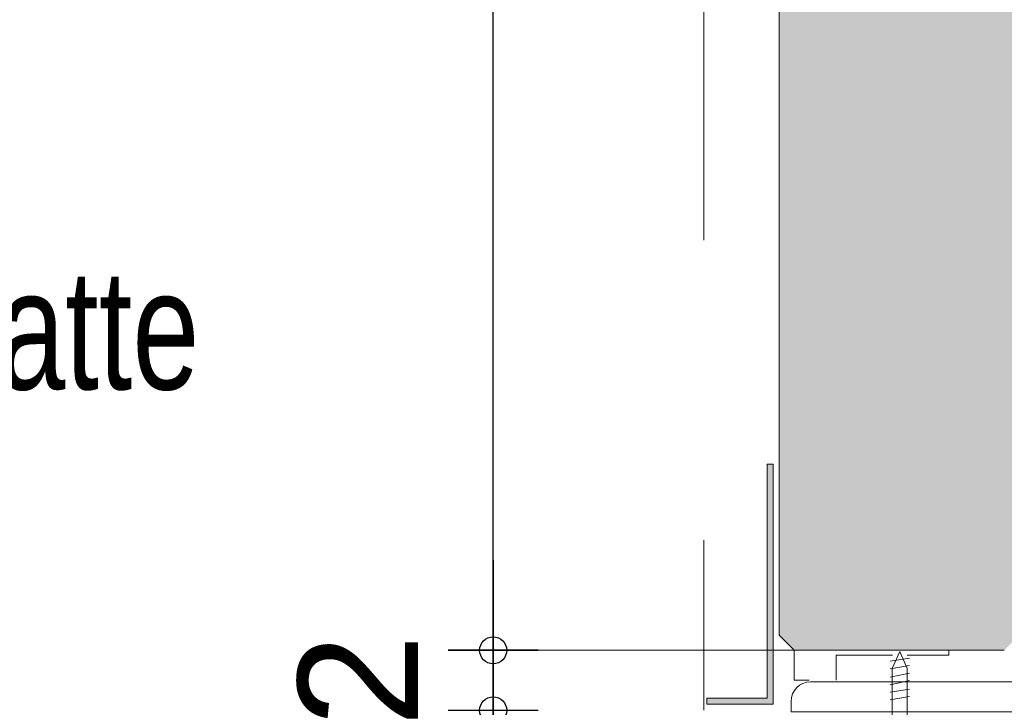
# Model space of a CAD drawing. Header units: metres. Extents: x 1314 to 1415, y -87 to -52.
# Tile 242 of 256: x 1402.828 to 1403.156, y -76.555 to -76.326. Entities that reach past the tile are written whole.
import ezdxf

# ---------------------------------------------------------------- set-up
doc = ezdxf.new("R2010")
doc.units = ezdxf.units.M
doc.header["$PDMODE"] = 65
for name, pattern in [('AUSGEZOGEN', [0]), ('PUNKT2_S9', [0.0015, 0, -0.0015]), ('STRICHLINIE2_S3', [0.275, 0.2, -0.07500000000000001])]:
    doc.linetypes.add(name, pattern=pattern)
doc.layers.add('XR$9$_40732', color=7, linetype='Continuous')
doc.layers.add('XR$9$_42154', color=7, linetype='Continuous')
for name, color, linetype, lineweight in [('XR$9$Fenster', 3, 'AUSGEZOGEN', 18), ('XR$9$Maßlinie 1_50', 7, 'AUSGEZOGEN', 25), ('XR$9$Muster', 4, 'AUSGEZOGEN', 13), ('XR$9$Möblierung', 4, 'AUSGEZOGEN', 13), ('XR$9$SNL_D_BD_FL_250', 7, 'AUSGEZOGEN', 18), ('XR$9$Text 1_100', 3, 'AUSGEZOGEN', 18), ('XR$9$Wand', 1, 'AUSGEZOGEN', 50), ('XR$9$Wand Mauerwerk tr_1', 42, 'AUSGEZOGEN', 18)]:
    doc.layers.add(name, color=color, linetype=linetype, lineweight=lineweight)
doc.styles.add('ARIAL', font='arial.ttf')
doc.dimstyles.new('DIMSTYLE_28', dxfattribs={"dimtxt": 0.04, "dimasz": 0.03, "dimexe": 0, "dimexo": 1e-06, "dimgap": 0.02, "dimtad": 2, "dimdec": 1, "dimlfac": 100, "dimrnd": 0.5, "dimzin": 4, "dimdsep": 46, "dimtxsty": 'ARIAL', "dimblk1": 'ALL_ML_KREIS', "dimblk2": 'ALL_ML_KREIS', "dimsah": 1, "dimcen": 0, "dimse1": 1, "dimse2": 1, "dimclrd": 7, "dimclre": 7, "dimclrt": 7, "dimadec": 0, "dimazin": 0, "dimtfac": 1, "dimtdec": 0, "dimtix": 1, "dimtmove": 2, "dimatfit": 3, "dimfxl": 0, "dimtzin": 0, "dimlwd": 0, "dimlwe": 25, "dimarcsym": 0})
doc.dimstyles.new('DIMSTYLE_29', dxfattribs={"dimtxt": 0.04, "dimasz": 0.03, "dimexe": 0, "dimexo": 1e-06, "dimgap": 0.02, "dimtad": 2, "dimdec": 1, "dimlfac": 100, "dimrnd": 0.5, "dimzin": 4, "dimdsep": 46, "dimtxsty": 'ARIAL', "dimblk1": 'ALL_ML_KREIS', "dimblk2": 'ALL_ML_KREIS', "dimsah": 1, "dimcen": 0, "dimse1": 1, "dimse2": 1, "dimclrd": 7, "dimclre": 7, "dimclrt": 7, "dimadec": 0, "dimazin": 0, "dimtfac": 1, "dimtdec": 0, "dimtix": 1, "dimtmove": 2, "dimatfit": 3, "dimfxl": 0, "dimtvp": 1.2, "dimtzin": 0, "dimlwd": 0, "dimlwe": 25, "dimarcsym": 0})
doc.dimstyles.new('DIMSTYLE_42', dxfattribs={"dimtxt": 0.03, "dimasz": 0.03, "dimexe": 0, "dimexo": 1e-06, "dimgap": 0.015, "dimtad": 2, "dimdec": 0, "dimlfac": 1000, "dimrnd": 5, "dimzin": 12, "dimdsep": 46, "dimtxsty": 'ARIAL', "dimblk1": 'ALL_ML_KREIS', "dimblk2": 'ALL_ML_KREIS', "dimsah": 1, "dimcen": 0, "dimse1": 1, "dimse2": 1, "dimclrd": 7, "dimclre": 7, "dimclrt": 7, "dimadec": 0, "dimazin": 0, "dimtfac": 1, "dimtdec": 0, "dimtix": 1, "dimtmove": 2, "dimatfit": 3, "dimfxl": 0, "dimtzin": 0, "dimlwd": 0, "dimlwe": 25, "dimarcsym": 0})
pattern_1 = [(90.00000000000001, (-0.07500000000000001, 0.07499999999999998), (-0.03750000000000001, 0.03749999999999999), [0.0375, -0.0375]), (180, (-0.07500000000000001, 0.07499999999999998), (-0.03750000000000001, -0.03749999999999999), [0.0375, -0.0375])]

# ---------------------------------------------------------------- blocks, each defined once
blk = doc.blocks.new('COMPLEXOBJECT_52')
at = {"layer": 'XR$9$_40732', "color": 3, "linetype": 'AUSGEZOGEN', "lineweight": 13, "transparency": 33554687}
for p, q in [((1403.201456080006, -76.43636920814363), (1403.204956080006, -76.43636920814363)), ((1403.204956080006, -76.43636920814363), (1403.204956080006, -76.55636920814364)), ((1403.194956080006, -76.53336920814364), (1403.194956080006, -76.44286920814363)), ((1403.091456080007, -76.54636920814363), (1403.181956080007, -76.54636920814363)), ((1403.084956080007, -76.55636920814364), (1403.084956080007, -76.55286920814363)), ((1403.204956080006, -76.55636920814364), (1403.084956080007, -76.55636920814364)), ((1403.135456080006, -76.55636665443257), (1403.115956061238, -76.55636665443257))]:
    blk.add_line(p, q, dxfattribs=at)
for centre, radius, start, end in [((1403.201456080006, -76.44286920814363), 0.006500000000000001, 90, 180), ((1403.181956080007, -76.53336920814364), 0.013, 270, 0), ((1403.091456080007, -76.55286920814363), 0.006500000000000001, 90, 180)]:
    blk.add_arc(centre, radius, start, end, dxfattribs=at)
blk = doc.blocks.new('ALL_ML_KREIS')
at = {"color": 0, "linetype": 'ByBlock', "lineweight": -2}
for p, q in [((0, -0.5), (0, 0.5)), ((-1, 0), (0.5, 0))]:
    blk.add_line(p, q, dxfattribs=at)
blk.add_circle((0, 0), 0.15, dxfattribs=at)
blk = doc.blocks.new('*D561')
at = {"layer": 'DEFPOINTS', "color": 7, "linetype": 'AUSGEZOGEN', "lineweight": 25, "transparency": 33554687}
for p in [(1401.821456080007, -75.91520793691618), (1403.081979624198, -75.92538580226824), (1401.821456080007, -77.06804428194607)]:
    blk.add_point(p, dxfattribs=at)
at = {"layer": 'XR$9$Maßlinie 1_50', "color": 7, "linetype": 'AUSGEZOGEN', "lineweight": -2, "transparency": 33554687}
blk.add_line((1401.821456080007, -77.06804428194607), (1403.081979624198, -77.06804428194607), dxfattribs=at)
at = {"layer": 'XR$9$Maßlinie 1_50', "color": 7, "linetype": 'AUSGEZOGEN', "lineweight": 25, "transparency": 33554687, "xscale": 0.03, "yscale": 0.03, "zscale": 0.03, "rotation": 180}
blk.add_blockref('ALL_ML_KREIS', (1401.821456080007, -77.06804428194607), dxfattribs=at)
at = {"layer": 'XR$9$Maßlinie 1_50', "color": 7, "linetype": 'AUSGEZOGEN', "lineweight": 25, "transparency": 33554687, "xscale": 0.03, "yscale": 0.03, "zscale": 0.03}
blk.add_blockref('ALL_ML_KREIS', (1403.081979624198, -77.06804428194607), dxfattribs=at)
blk = doc.blocks.new('*D563')
at = {"layer": 'DEFPOINTS', "color": 7, "linetype": 'AUSGEZOGEN', "lineweight": 25, "transparency": 33554687}
for p in [(1403.081979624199, -76.19901437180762), (1403.205967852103, -76.55636920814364), (1403.081979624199, -77.06804428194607)]:
    blk.add_point(p, dxfattribs=at)
at = {"layer": 'XR$9$Maßlinie 1_50', "color": 7, "linetype": 'AUSGEZOGEN', "lineweight": -2, "transparency": 33554687}
blk.add_line((1403.081979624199, -77.06804428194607), (1403.205967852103, -77.06804428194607), dxfattribs=at)
at = {"layer": 'XR$9$Maßlinie 1_50', "color": 7, "linetype": 'AUSGEZOGEN', "lineweight": 25, "transparency": 33554687, "xscale": 0.03, "yscale": 0.03, "zscale": 0.03, "rotation": 180}
blk.add_blockref('ALL_ML_KREIS', (1403.081979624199, -77.06804428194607), dxfattribs=at)
at = {"layer": 'XR$9$Maßlinie 1_50', "color": 7, "linetype": 'AUSGEZOGEN', "lineweight": 25, "transparency": 33554687, "xscale": 0.03, "yscale": 0.03, "zscale": 0.03}
blk.add_blockref('ALL_ML_KREIS', (1403.205967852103, -77.06804428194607), dxfattribs=at)
at = {"layer": 'XR$9$Maßlinie 1_50', "color": 7, "linetype": 'AUSGEZOGEN', "lineweight": 25, "transparency": 33554687, "insert": (1403.160243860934, -77.03804428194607), "char_height": 0.04, "width": 0.16, "attachment_point": 5, "style": 'ARIAL'}
blk.add_mtext('\\A1;{\\A1;{12\\H0.026400;\\S5^ ;}}', dxfattribs=at)
blk = doc.blocks.new('*D564')
at = {"layer": 'DEFPOINTS', "color": 7, "linetype": 'AUSGEZOGEN', "lineweight": 25, "transparency": 33554687}
for p in [(1403.205967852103, -76.32936604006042), (1401.696456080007, -76.55636920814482), (1401.696456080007, -77.19121967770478)]:
    blk.add_point(p, dxfattribs=at)
at = {"layer": 'XR$9$Maßlinie 1_50', "color": 7, "linetype": 'AUSGEZOGEN', "lineweight": -2, "transparency": 33554687}
blk.add_line((1401.696456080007, -77.19121967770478), (1403.205967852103, -77.19121967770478), dxfattribs=at)
at = {"layer": 'XR$9$Maßlinie 1_50', "color": 7, "linetype": 'AUSGEZOGEN', "lineweight": 25, "transparency": 33554687, "xscale": 0.03, "yscale": 0.03, "zscale": 0.03, "rotation": 180}
blk.add_blockref('ALL_ML_KREIS', (1401.696456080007, -77.19121967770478), dxfattribs=at)
at = {"layer": 'XR$9$Maßlinie 1_50', "color": 7, "linetype": 'AUSGEZOGEN', "lineweight": 25, "transparency": 33554687, "xscale": 0.03, "yscale": 0.03, "zscale": 0.03}
blk.add_blockref('ALL_ML_KREIS', (1403.205967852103, -77.19121967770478), dxfattribs=at)
blk = doc.blocks.new('*D578')
at = {"layer": 'DEFPOINTS', "color": 7, "linetype": 'AUSGEZOGEN', "lineweight": 25, "transparency": 33554687}
for p in [(1403.142475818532, -76.53586281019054), (1402.985788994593, -76.5558628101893), (1403.150122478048, -76.5558628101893)]:
    blk.add_point(p, dxfattribs=at)
at = {"layer": 'XR$9$Maßlinie 1_50', "color": 7, "linetype": 'AUSGEZOGEN', "lineweight": -2, "transparency": 33554687}
blk.add_line((1402.985788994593, -76.5558628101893), (1402.985788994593, -76.53586281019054), dxfattribs=at)
at = {"layer": 'XR$9$Maßlinie 1_50', "color": 7, "linetype": 'AUSGEZOGEN', "lineweight": 25, "transparency": 33554687, "xscale": 0.03, "yscale": 0.03, "zscale": 0.03}
for p, rotation in [((1402.985788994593, -76.53586281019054), 90), ((1402.985788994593, -76.5558628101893), 270)]:
    blk.add_blockref('ALL_ML_KREIS', p, dxfattribs=dict(at, rotation=rotation))
at = {"layer": 'XR$9$Maßlinie 1_50', "color": 7, "linetype": 'AUSGEZOGEN', "lineweight": 25, "transparency": 33554687, "insert": (1402.940788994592, -76.54592829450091), "char_height": 0.04, "width": 0.12, "attachment_point": 5, "rotation": 90, "style": 'ARIAL'}
blk.add_mtext('\\A1;{\\A1;{2\\H0.026400;\\S^ ;}}', dxfattribs=at)
blk = doc.blocks.new('*D579')
at = {"layer": 'DEFPOINTS', "color": 7, "linetype": 'AUSGEZOGEN', "lineweight": 25, "transparency": 33554687}
for p in [(1403.13762696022, -76.00636920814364), (1402.985788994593, -76.53586281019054), (1403.142475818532, -76.53586281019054)]:
    blk.add_point(p, dxfattribs=at)
at = {"layer": 'XR$9$Maßlinie 1_50', "color": 7, "linetype": 'AUSGEZOGEN', "lineweight": -2, "transparency": 33554687}
blk.add_line((1402.985788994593, -76.53586281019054), (1402.985788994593, -76.00636920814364), dxfattribs=at)
at = {"layer": 'XR$9$Maßlinie 1_50', "color": 7, "linetype": 'AUSGEZOGEN', "lineweight": 25, "transparency": 33554687, "xscale": 0.03, "yscale": 0.03, "zscale": 0.03}
for p, rotation in [((1402.985788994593, -76.00636920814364), 90), ((1402.985788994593, -76.53586281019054), 270)]:
    blk.add_blockref('ALL_ML_KREIS', p, dxfattribs=dict(at, rotation=rotation))
at = {"layer": 'XR$9$Maßlinie 1_50', "color": 7, "linetype": 'AUSGEZOGEN', "lineweight": 25, "transparency": 33554687, "insert": (1402.955079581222, -76.2729250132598), "char_height": 0.04, "width": 0.16, "attachment_point": 5, "rotation": 90, "style": 'ARIAL'}
blk.add_mtext('\\A1;{\\A1;{53\\H0.026400;\\S^ ;}}', dxfattribs=at)
blk = doc.blocks.new('*D581')
at = {"layer": 'DEFPOINTS', "color": 7, "linetype": 'AUSGEZOGEN', "lineweight": 25, "transparency": 33554687}
for p in [(1403.160967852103, -75.89314456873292), (1403.160967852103, -76.0863692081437), (1403.205967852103, -76.44886281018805)]:
    blk.add_point(p, dxfattribs=at)
at = {"layer": 'XR$9$Maßlinie 1_50', "color": 7, "linetype": 'AUSGEZOGEN', "lineweight": -2, "transparency": 33554687}
blk.add_line((1403.160967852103, -75.89314456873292), (1403.205967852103, -75.89314456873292), dxfattribs=at)
at = {"layer": 'XR$9$Maßlinie 1_50', "color": 7, "linetype": 'AUSGEZOGEN', "lineweight": 25, "transparency": 33554687, "xscale": 0.03, "yscale": 0.03, "zscale": 0.03, "rotation": 180}
blk.add_blockref('ALL_ML_KREIS', (1403.160967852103, -75.89314456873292), dxfattribs=at)
at = {"layer": 'XR$9$Maßlinie 1_50', "color": 7, "linetype": 'AUSGEZOGEN', "lineweight": 25, "transparency": 33554687, "xscale": 0.03, "yscale": 0.03, "zscale": 0.03}
blk.add_blockref('ALL_ML_KREIS', (1403.205967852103, -75.89314456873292), dxfattribs=at)
at = {"layer": 'XR$9$Maßlinie 1_50', "color": 7, "linetype": 'AUSGEZOGEN', "lineweight": 25, "transparency": 33554687, "insert": (1403.201276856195, -75.84814456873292), "char_height": 0.04, "width": 0.12, "attachment_point": 5, "style": 'ARIAL'}
blk.add_mtext('\\A1;{\\A1;{4\\H0.026400;\\S5^ ;}}', dxfattribs=at)

msp = doc.modelspace()

# ---------------------------------------------------------------- hatches: boundary and pattern name
at = {"layer": 'XR$9$Fenster', "linetype": 'AUSGEZOGEN', "lineweight": 13, "transparency": 33554687}
msp.add_hatch(color=253, dxfattribs=at).paths.add_polyline_path([(1403.078967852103, -76.55386025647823), (1403.078967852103, -76.47386025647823), (1403.076967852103, -76.47386025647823), (1403.076967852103, -76.55186025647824), (1403.056967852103, -76.55186025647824), (1403.056967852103, -76.55386025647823)])
at = {"layer": 'XR$9$Muster', "linetype": 'AUSGEZOGEN', "lineweight": 13, "transparency": 33554687}
h = msp.add_hatch(dxfattribs=at)
h.set_pattern_fill('MUSTER', color=4, scale=0.0375, angle=90.00000000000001, style=0, pattern_type=2)
h.set_pattern_definition(pattern_1)
h.paths.add_polyline_path([(1403.1559678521, -76.53586281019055), (1403.123672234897, -76.53586281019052), (1403.123672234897, -76.5447126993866), (1403.124353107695, -76.54486410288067), (1403.124353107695, -76.5458628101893), (1403.181956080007, -76.5458628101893), (1403.183652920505, -76.54575159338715), (1403.185320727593, -76.54541984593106), (1403.186930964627, -76.54487324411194), (1403.188456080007, -76.54412114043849), (1403.189869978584, -76.54317640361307), (1403.191148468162, -76.54205519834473), (1403.19226967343, -76.54077670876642), (1403.193214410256, -76.5393628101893), (1403.193966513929, -76.53783769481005), (1403.194513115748, -76.53622745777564), (1403.194844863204, -76.53455965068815), (1403.194956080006, -76.5328628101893), (1403.194956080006, -76.4423628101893), (1403.195177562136, -76.44068048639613), (1403.195826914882, -76.4391128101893), (1403.196859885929, -76.43776661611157), (1403.198206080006, -76.4367336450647), (1403.199773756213, -76.43608429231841), (1403.201456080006, -76.43586281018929), (1403.205967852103, -76.43586281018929), (1403.205967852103, -76.15636920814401), (1403.160967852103, -76.15636920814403), (1403.160967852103, -76.53086281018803)], flags=0)
h = msp.add_hatch(dxfattribs=at)
h.set_pattern_fill('MUSTER', color=4, scale=0.0375, angle=90.00000000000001, style=0, pattern_type=2)
h.set_pattern_definition(pattern_1)
h.paths.add_polyline_path([(1403.118699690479, -76.52991315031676), (1403.118699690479, -76.53586281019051), (1403.123672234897, -76.53586281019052), (1403.123672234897, -76.52991315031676), (1403.121151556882, -76.52421844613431), (1403.120355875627, -76.52606649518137), (1403.119279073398, -76.52856747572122)], flags=0)
h = msp.add_hatch(dxfattribs=at)
h.set_pattern_fill('MUSTER', color=4, scale=0.0375, angle=90.00000000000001, style=0, pattern_type=2)
h.set_pattern_definition(pattern_1)
h.paths.add_polyline_path([(1403.118699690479, -76.5458628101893), (1403.118699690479, -76.53586281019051), (1403.085967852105, -76.53586281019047), (1403.085967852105, -76.5458628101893)], flags=0)
at = {"layer": 'XR$9$Möblierung', "linetype": 'AUSGEZOGEN', "lineweight": 13, "transparency": 33554687}
msp.add_hatch(color=253, dxfattribs=at).paths.add_polyline_path([(1403.085967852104, -76.00636920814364), (1403.080967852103, -76.01136920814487), (1403.080967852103, -76.53086281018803), (1403.085967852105, -76.53586281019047), (1403.1559678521, -76.53586281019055), (1403.160967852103, -76.53086281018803), (1403.160967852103, -76.0863692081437), (1403.950967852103, -76.0863692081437), (1403.950967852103, -76.53086281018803), (1403.955967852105, -76.53586281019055), (1404.0259678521, -76.53586281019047), (1404.030967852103, -76.53086281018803), (1404.030967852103, -76.01696372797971), (1404.029956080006, -76.01035743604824), (1404.025967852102, -76.00636920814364)])

# ---------------------------------------------------------------- linework, layer by layer
at = {"color": 7, "linetype": 'AUSGEZOGEN', "lineweight": 13, "transparency": 33554687}
for p, q in [((1403.124353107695, -76.538461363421), (1403.117950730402, -76.53952395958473)), ((1403.124353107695, -76.54094763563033), (1403.117950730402, -76.5420167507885)), ((1403.124353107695, -76.54344042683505), (1403.117950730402, -76.54486410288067)), ((1403.124353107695, -76.54593358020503), (1403.117950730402, -76.54735725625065)), ((1403.124353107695, -76.54878057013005), (1403.117950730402, -76.54985004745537)), ((1403.124353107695, -76.55127372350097), (1403.117950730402, -76.55234320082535))]:
    msp.add_line(p, q, dxfattribs=at)
msp.add_lwpolyline([(1403.123604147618, -76.55786025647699), (1403.123604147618, -76.54191315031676), (1403.121152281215, -76.53621844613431), (1403.1186316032, -76.54191315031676), (1403.1186316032, -76.55786025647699)], dxfattribs=at)
at = {"layer": 'XR$9$_42154', "color": 7, "linetype": 'STRICHLINIE2_S3', "lineweight": 13, "transparency": 33554687}
msp.add_line((1403.080967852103, -77.11581674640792), (1403.080967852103, -75.69922417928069), dxfattribs=at)
at = {"layer": 'XR$9$SNL_D_BD_FL_250', "color": 7, "linetype": 'AUSGEZOGEN', "lineweight": 13, "transparency": 33554687}
for p, q in [((1403.076967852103, -76.47386025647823), (1403.076967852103, -76.55186025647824)), ((1403.076967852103, -76.47386025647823), (1403.078967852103, -76.47386025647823)), ((1403.078967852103, -76.47386025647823), (1403.078967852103, -76.55386025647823)), ((1403.056967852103, -76.55186025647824), (1403.076967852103, -76.55186025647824)), ((1403.056967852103, -76.55186025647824), (1403.056967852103, -76.55386025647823)), ((1403.056967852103, -76.55386025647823), (1403.078967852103, -76.55386025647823))]:
    msp.add_line(p, q, dxfattribs=at)
at = {"layer": 'XR$9$Wand', "color": 4, "linetype": 'AUSGEZOGEN', "lineweight": 13, "transparency": 33554687}
for p, q in [((1403.085967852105, -76.53586281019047), (1403.085967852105, -76.5458628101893)), ((1403.085967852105, -76.5458628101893), (1403.090967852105, -76.5458628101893))]:
    msp.add_line(p, q, dxfattribs=at)
at = {"layer": 'XR$9$Wand Mauerwerk tr_1', "color": 52, "linetype": 'PUNKT2_S9', "lineweight": 13, "transparency": 33554687}
for p, q in [((1403.055967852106, -75.69922417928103), (1403.055967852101, -76.55586281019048)), ((1403.098613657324, -76.53586281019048), (1402.967613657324, -76.53586281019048))]:
    msp.add_line(p, q, dxfattribs=at)
at = {"layer": 'XR$9$Wand Mauerwerk tr_1', "color": 7, "linetype": 'AUSGEZOGEN', "lineweight": 18, "transparency": 33554687}
for p, q in [((1403.080967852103, -76.53086281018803), (1403.080967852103, -76.01136920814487)), ((1403.085967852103, -76.53586281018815), (1403.080967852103, -76.53086281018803)), ((1403.085967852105, -76.53586281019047), (1403.1559678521, -76.53586281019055))]:
    msp.add_line(p, q, dxfattribs=at)

# ---------------------------------------------------------------- block references
at = {"layer": 'XR$9$_40732', "color": 3, "linetype": 'AUSGEZOGEN', "lineweight": 13, "transparency": 33554687}
msp.add_blockref('COMPLEXOBJECT_52', (0, 0), dxfattribs=at)

# ---------------------------------------------------------------- texts
at = {"layer": 'XR$9$Text 1_100', "color": 3, "linetype": 'AUSGEZOGEN', "lineweight": 18, "transparency": 33554687, "insert": (1402.606234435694, -76.46105049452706), "char_height": 0.04, "width": 0.2952998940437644, "attachment_point": 7, "style": 'ARIAL'}
msp.add_mtext('\\W0.72;VK-Bodenplatte', dxfattribs=at)

# ---------------------------------------------------------------- dimensions: what is measured, and where the dimension line sits
at = {"layer": 'XR$9$Maßlinie 1_50', "color": 7, "linetype": 'AUSGEZOGEN', "lineweight": 25, "transparency": 33554687}
for base, p1, p2, dimstyle, picture, middle in [((1403.205967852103, -75.89314456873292), (1403.160967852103, -76.08636820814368), (1403.205967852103, -76.44886181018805), 'DIMSTYLE_29', '*D581', (1403.201276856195, -75.84814456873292)), ((1403.081979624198, -77.06804428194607), (1401.821456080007, -75.91520893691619), (1403.081979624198, -75.92538680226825), 'DIMSTYLE_42', '*D561', (1402.451717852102, -77.05304428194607)), ((1403.205967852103, -77.06804428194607), (1403.081979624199, -76.19901537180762), (1403.205967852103, -76.55637020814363), 'DIMSTYLE_29', '*D563', (1403.160243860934, -77.03804428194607)), ((1403.205967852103, -77.19121967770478), (1401.696456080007, -76.55637020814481), (1403.205967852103, -76.32936704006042), 'DIMSTYLE_42', '*D564', (1402.451211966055, -77.17621967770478))]:
    dim = msp.add_linear_dim(base=base, p1=p1, p2=p2, dimstyle=dimstyle, override={"dimpost": '<>', "dimclrd": 7, "dimclre": 7, "dimclrt": 7, "dimlwd": 0, "dimlwe": 25}, dxfattribs=at)
    dim.commit()
    dim.dimension.update_dxf_attribs({"geometry": picture, "text_midpoint": middle, "dimtype": 160})
for base, p1, p2, dimstyle, picture, middle in [((1402.985788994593, -76.00636920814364), (1403.142474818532, -76.53586281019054), (1403.13762596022, -76.00636920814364), 'DIMSTYLE_28', '*D579', (1402.955079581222, -76.2729250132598)), ((1402.985788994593, -76.53586281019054), (1403.150121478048, -76.5558628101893), (1403.142474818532, -76.53586281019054), 'DIMSTYLE_29', '*D578', (1402.940788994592, -76.54592829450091))]:
    dim = msp.add_linear_dim(base=base, p1=p1, p2=p2, angle=90, dimstyle=dimstyle, override={"dimpost": '<>', "dimclrd": 7, "dimclre": 7, "dimclrt": 7, "dimlwd": 0, "dimlwe": 25}, dxfattribs=at)
    dim.commit()
    dim.dimension.update_dxf_attribs({"geometry": picture, "text_midpoint": middle, "dimtype": 160})

doc.saveas('drawing.dxf')
